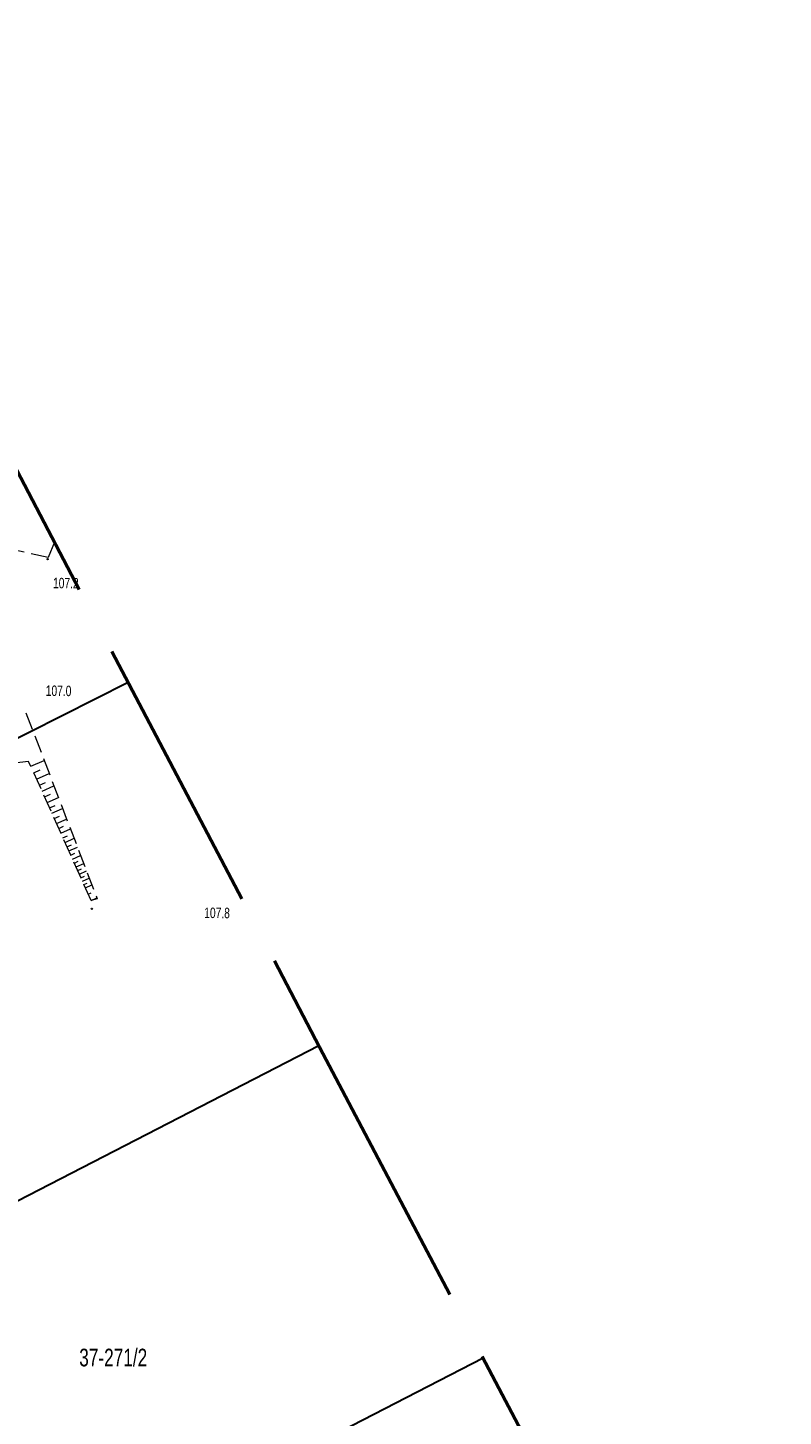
# Model space of a CAD drawing. Header units: metres. Extents: x 7529521 to 7531797, y 5723878 to 5728074.
# Tile 39 of 90: x 7530460 to 7530514, y 5726428 to 5726527. Entities that reach past the tile are written whole.
import ezdxf
from ezdxf.enums import TextEntityAlignment as Align

# ---------------------------------------------------------------- set-up
doc = ezdxf.new("R2010")
doc.units = ezdxf.units.M
for name, pattern in [('2_1', [0]), ('2_BUBZ02', [1.75, 1.25, -0.5]), ('2_BUBZ02G', [1.75, 1.25, -0.5]), ('GDE', [0]), ('L_0_09', [2.5, 2, -0.5])]:
    doc.linetypes.add(name, pattern=pattern)
doc.layers.get('0').update_dxf_attribs({"color": 252})
for name, color, linetype, lineweight in [('BUBZ_L_1', 252, '2_BUBZ02', 18), ('Dzialki', 80, 'GDE', 30), ('Numery_dzialek', 80, 'Continuous', 30), ('RTPW_T_0', 252, 'Continuous', 15)]:
    doc.layers.add(name, color=color, linetype=linetype, lineweight=lineweight)
doc.layers.add('zakres', color=7, linetype='L_0_09', lineweight=50, true_color=0xff05ff)
doc.styles.get("Standard").update_dxf_attribs({"font": 'arial.ttf'})

# ---------------------------------------------------------------- blocks, each defined once
blk = doc.blocks.new('2_RTPW01')
at = {"linetype": 'Continuous'}
blk.add_circle((0, 0), 0.045, dxfattribs=at)

msp = doc.modelspace()

# ---------------------------------------------------------------- linework, layer by layer
at = {"layer": 'BUBZ_L_1', "linetype": '2_BUBZ02'}
for p, q in [((7530461.43, 5726489.47), (7530451.36, 5726491.68)), ((7530461.88, 5726490.561), (7530461.43, 5726489.47)), ((7530459.84, 5726478.35), (7530464.94, 5726465.05)), ((7530464.94, 5726465.05), (7530464.5, 5726464.94))]:
    msp.add_line(p, q, dxfattribs=at)
at = {"layer": 'BUBZ_L_1', "linetype": '2_1'}
for p, q in [((7530460.19, 5726474.534), (7530461.14, 5726474.961)), ((7530460.397, 5726474.072), (7530460.859, 5726474.28)), ((7530460.599, 5726473.623), (7530461.498, 5726474.027)), ((7530460.796, 5726473.186), (7530461.233, 5726473.382)), ((7530460.987, 5726472.761), (7530461.837, 5726473.143)), ((7530461.172, 5726472.347), (7530461.586, 5726472.533)), ((7530461.353, 5726471.945), (7530462.157, 5726472.306)), ((7530461.529, 5726471.554), (7530461.92, 5726471.729)), ((7530461.7, 5726471.173), (7530462.461, 5726471.515)), ((7530461.866, 5726470.803), (7530462.236, 5726470.969)), ((7530462.028, 5726470.443), (7530462.748, 5726470.766)), ((7530462.185, 5726470.093), (7530462.535, 5726470.25)), ((7530462.338, 5726469.752), (7530463.02, 5726470.058)), ((7530462.487, 5726469.421), (7530462.818, 5726469.569)), ((7530462.632, 5726469.098), (7530463.277, 5726469.388)), ((7530462.773, 5726468.785), (7530463.086, 5726468.926)), ((7530462.91, 5726468.48), (7530463.52, 5726468.754)), ((7530463.043, 5726468.183), (7530463.34, 5726468.316)), ((7530463.173, 5726467.894), (7530463.75, 5726468.154)), ((7530463.299, 5726467.614), (7530463.579, 5726467.74)), ((7530463.421, 5726467.341), (7530463.968, 5726467.586)), ((7530463.541, 5726467.075), (7530463.806, 5726467.195)), ((7530463.657, 5726466.817), (7530464.173, 5726467.049)), ((7530463.77, 5726466.566), (7530464.021, 5726466.678)), ((7530463.88, 5726466.321), (7530464.368, 5726466.541)), ((7530463.986, 5726466.083), (7530464.224, 5726466.19)), ((7530464.09, 5726465.852), (7530464.553, 5726466.06)), ((7530464.295, 5726465.396), (7530464.514, 5726465.494)), ((7530464.5, 5726464.94), (7530464.911, 5726465.125))]:
    msp.add_line(p, q, dxfattribs=at)
at = {"layer": 'BUBZ_L_1', "linetype": '2_BUBZ02G'}
for p, q in [((7530460.03, 5726474.89), (7530450.81, 5726473.74)), ((7530464.5, 5726464.94), (7530460.03, 5726474.89))]:
    msp.add_line(p, q, dxfattribs=at)
at = {"layer": 'Dzialki'}
for p, q in [((7530424.53, 5726459.09), (7530467.141, 5726480.551)), ((7530438.47, 5726432.77), (7530480.796, 5726454.562)), ((7530450.17, 5726410.46), (7530492.546, 5726432.24))]:
    msp.add_line(p, q, dxfattribs=at)
at = {"layer": 'zakres', "color": 210, "lineweight": 50, "ltscale": 10}
msp.add_lwpolyline([(7530261.4, 5726875.73), (7530322.6, 5726755.46), (7530396.21, 5726615.54), (7530480.85, 5726454.46), (7530531.36, 5726358.5), (7530617.799, 5726197.499), (7530696.376, 5726240.903), (7530727.021, 5726177.862), (7530650.299, 5726135.481), (7530686.14, 5726066.08), (7530934.48, 5725596.51)], dxfattribs=at)

# ---------------------------------------------------------------- block references
at = {"layer": 'RTPW_T_0'}
for p in [(7530461.39, 5726489.35), (7530464.55, 5726464.35)]:
    msp.add_blockref('2_RTPW01', p, dxfattribs=at)

# ---------------------------------------------------------------- texts
at = {"layer": 'Numery_dzialek', "width": 0.7}
msp.add_text('37-271/2', height=1.26, dxfattribs=at).set_placement((7530463.65, 5726432.889), align=Align.TOP_LEFT)
at = {"layer": 'RTPW_T_0', "width": 0.7}
for s, p in [('107.2', (7530461.77, 5726487.27)), ('107.0', (7530461.25, 5726479.57)), ('107.8', (7530472.59, 5726463.69))]:
    msp.add_text(s, height=0.75, rotation=359.3, dxfattribs=at).set_placement(p)

doc.saveas('drawing.dxf')
